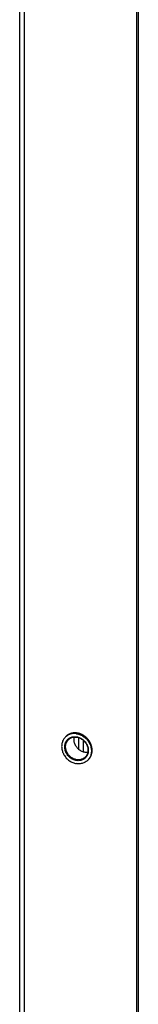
# Model space of a CAD drawing. Header units: inches. Extents: x 0 to 157, y 0 to 121.
# Tile 8 of 19: x 107.23 to 109.07, y 30.44 to 45.67. Entities that reach past the tile are written whole.
import ezdxf

# ---------------------------------------------------------------- set-up
doc = ezdxf.new("R2010")
doc.units = ezdxf.units.IN
doc.header["$LTSCALE"] = 8.642857
doc.header["$MEASUREMENT"] = 0
doc.layers.get('0').update_dxf_attribs({"linetype": 'CONTINUOUS'})
doc.layers.add('02___PRT_ALL_AXES', color=7, linetype='CONTINUOUS')

msp = doc.modelspace()

# ---------------------------------------------------------------- linework, layer by layer
at = {"color": 3, "linetype": 'Continuous'}
for p, q in [((107.226, 98.953), (107.226, 21.181)), ((107.296, 98.914), (107.296, 21.142)), ((109.047, 20.905), (109.047, 98.622))]:
    msp.add_line(p, q, dxfattribs=at)
at = {"color": 7, "linetype": 'Continuous'}
for p, q in [((109.069, 20.926), (109.069, 98.642)), ((107.94, 34.58), (107.96, 34.598)), ((107.951, 34.589), (107.941, 34.581)), ((108.142, 34.567), (108.142, 34.387)), ((108.21, 34.53), (108.21, 34.35)), ((108.288, 34.222), (108.279, 34.214)), ((108.297, 34.232), (108.288, 34.222))]:
    msp.add_line(p, q, dxfattribs=at)
for points in [[(107.94, 34.58), (107.931, 34.571), (107.922, 34.561), (107.914, 34.55), (107.907, 34.539), (107.9, 34.527), (107.894, 34.514), (107.889, 34.501), (107.885, 34.488), (107.882, 34.474), (107.88, 34.46), (107.879, 34.446), (107.878, 34.432), (107.879, 34.417), (107.88, 34.402), (107.882, 34.388), (107.885, 34.373), (107.889, 34.358), (107.894, 34.344), (107.9, 34.33), (107.907, 34.316), (107.914, 34.302), (107.922, 34.289), (107.931, 34.276), (107.941, 34.264), (107.951, 34.252), (107.962, 34.241), (107.973, 34.23), (107.985, 34.22), (107.998, 34.211), (108.011, 34.202), (108.024, 34.194), (108.038, 34.187), (108.052, 34.181), (108.066, 34.176), (108.08, 34.172), (108.095, 34.168), (108.109, 34.165)], [(108.109, 34.214), (108.096, 34.216), (108.083, 34.22), (108.069, 34.224), (108.056, 34.229), (108.043, 34.236), (108.03, 34.243), (108.018, 34.252), (108.007, 34.261), (107.995, 34.271), (107.985, 34.281), (107.975, 34.292), (107.966, 34.304), (107.958, 34.316), (107.951, 34.329), (107.944, 34.342), (107.939, 34.355), (107.934, 34.369), (107.931, 34.383), (107.928, 34.397), (107.927, 34.411), (107.926, 34.424), (107.927, 34.438), (107.928, 34.451), (107.931, 34.464), (107.934, 34.477), (107.939, 34.489), (107.944, 34.501), (107.951, 34.512), (107.958, 34.523), (107.966, 34.533), (107.975, 34.542), (107.985, 34.55), (107.995, 34.557), (108.006, 34.564), (108.018, 34.569), (108.03, 34.574), (108.043, 34.577), (108.056, 34.58), (108.069, 34.581), (108.083, 34.582), (108.096, 34.581), (108.109, 34.58)], [(108.109, 34.628), (108.095, 34.63), (108.08, 34.631), (108.066, 34.63), (108.052, 34.629), (108.038, 34.627), (108.024, 34.625), (108.011, 34.621), (107.998, 34.616), (107.985, 34.611), (107.973, 34.604), (107.962, 34.597), (107.951, 34.589)], [(107.986, 34.538), (107.995, 34.546), (108.005, 34.553), (108.015, 34.559), (108.027, 34.564), (108.038, 34.568), (108.05, 34.572), (108.063, 34.574), (108.075, 34.575), (108.088, 34.576), (108.1, 34.575), (108.113, 34.574)], [(108.069, 34.575), (108.067, 34.569), (108.066, 34.556), (108.066, 34.543), (108.066, 34.53), (108.067, 34.517), (108.07, 34.504), (108.073, 34.491), (108.078, 34.478), (108.083, 34.465), (108.089, 34.453), (108.096, 34.441), (108.104, 34.429), (108.112, 34.418), (108.121, 34.407), (108.131, 34.397), (108.142, 34.388), (108.153, 34.379), (108.164, 34.372), (108.176, 34.365), (108.189, 34.358), (108.201, 34.353), (108.214, 34.349), (108.227, 34.346), (108.239, 34.343)], [(108.109, 34.628), (108.124, 34.625), (108.138, 34.622), (108.153, 34.617), (108.167, 34.612), (108.181, 34.606), (108.195, 34.599), (108.208, 34.591), (108.221, 34.582), (108.233, 34.573), (108.245, 34.563), (108.257, 34.553), (108.268, 34.541), (108.278, 34.529), (108.288, 34.517), (108.297, 34.504), (108.305, 34.491), (108.312, 34.477), (108.319, 34.463), (108.324, 34.449), (108.329, 34.435), (108.333, 34.42), (108.337, 34.406), (108.339, 34.391), (108.34, 34.376), (108.341, 34.362), (108.34, 34.347), (108.339, 34.333), (108.337, 34.319), (108.333, 34.305), (108.329, 34.292), (108.324, 34.279), (108.319, 34.266), (108.312, 34.254), (108.305, 34.243), (108.297, 34.232)], [(108.109, 34.58), (108.123, 34.577), (108.136, 34.574), (108.149, 34.569), (108.163, 34.564), (108.176, 34.557), (108.188, 34.55), (108.201, 34.542), (108.212, 34.533), (108.223, 34.523), (108.234, 34.512), (108.243, 34.501), (108.252, 34.489), (108.261, 34.477), (108.268, 34.464), (108.274, 34.451), (108.28, 34.438), (108.284, 34.424), (108.288, 34.41), (108.29, 34.397), (108.292, 34.383), (108.292, 34.369), (108.292, 34.355), (108.29, 34.342), (108.288, 34.329), (108.284, 34.316), (108.28, 34.304), (108.274, 34.292), (108.268, 34.281), (108.261, 34.27), (108.252, 34.261), (108.243, 34.252), (108.234, 34.243), (108.223, 34.236), (108.212, 34.23), (108.201, 34.224), (108.188, 34.219), (108.176, 34.216), (108.163, 34.213), (108.149, 34.212), (108.136, 34.211), (108.123, 34.212), (108.109, 34.214)], [(108.113, 34.574), (108.126, 34.572), (108.138, 34.568), (108.151, 34.564), (108.164, 34.559), (108.176, 34.553), (108.188, 34.546), (108.2, 34.538), (108.211, 34.529), (108.221, 34.52), (108.231, 34.51), (108.24, 34.499), (108.249, 34.488), (108.257, 34.477), (108.264, 34.464), (108.27, 34.452), (108.275, 34.439), (108.279, 34.426), (108.283, 34.413), (108.285, 34.4), (108.286, 34.387), (108.287, 34.374), (108.286, 34.361), (108.285, 34.348), (108.283, 34.336), (108.279, 34.324), (108.275, 34.312), (108.27, 34.301), (108.264, 34.29), (108.257, 34.28), (108.249, 34.271), (108.241, 34.263)], [(108.113, 34.226), (108.1, 34.229), (108.088, 34.232), (108.075, 34.236), (108.063, 34.241), (108.05, 34.248), (108.038, 34.255), (108.027, 34.262), (108.015, 34.271), (108.005, 34.28), (107.995, 34.29), (107.986, 34.301), (107.977, 34.312), (107.97, 34.324), (107.963, 34.336), (107.957, 34.348), (107.951, 34.361), (107.947, 34.374), (107.944, 34.387), (107.941, 34.4), (107.94, 34.413), (107.939, 34.426), (107.94, 34.439), (107.941, 34.452), (107.944, 34.464), (107.947, 34.477), (107.951, 34.488), (107.957, 34.499), (107.963, 34.51), (107.97, 34.52), (107.977, 34.529), (107.986, 34.538)], [(108.241, 34.263), (108.231, 34.255), (108.221, 34.248), (108.211, 34.242), (108.2, 34.236), (108.188, 34.232), (108.176, 34.229), (108.164, 34.226), (108.151, 34.225), (108.138, 34.224), (108.126, 34.225), (108.113, 34.226)], [(108.239, 34.343), (108.252, 34.342), (108.265, 34.341), (108.277, 34.342), (108.284, 34.342)], [(108.299, 34.232), (108.278, 34.213), (108.268, 34.204), (108.257, 34.196), (108.245, 34.189), (108.233, 34.183), (108.221, 34.177), (108.208, 34.172), (108.195, 34.169), (108.181, 34.166), (108.167, 34.164), (108.153, 34.163), (108.138, 34.163), (108.124, 34.164), (108.109, 34.165)]]:
    msp.add_lwpolyline(points, dxfattribs=at)
at = {"layer": '02___PRT_ALL_AXES', "color": 3, "linetype": 'Continuous'}
for points in [[(107.95, 34.589), (107.949, 34.589), (107.946, 34.586), (107.943, 34.583), (107.94, 34.58)], [(107.973, 34.608), (107.97, 34.606), (107.966, 34.603), (107.963, 34.6), (107.959, 34.598), (107.956, 34.595), (107.952, 34.592), (107.95, 34.589)], [(108.119, 34.638), (108.115, 34.638), (108.11, 34.639), (108.105, 34.64), (108.1, 34.64), (108.096, 34.64), (108.091, 34.64), (108.086, 34.64), (108.081, 34.64), (108.077, 34.64), (108.072, 34.64), (108.067, 34.64), (108.063, 34.639), (108.058, 34.639), (108.053, 34.638), (108.049, 34.637), (108.044, 34.637), (108.04, 34.636), (108.035, 34.635), (108.031, 34.634), (108.026, 34.632), (108.022, 34.631), (108.018, 34.63), (108.013, 34.628), (108.009, 34.627), (108.005, 34.625), (108.001, 34.623), (107.997, 34.621), (107.993, 34.619), (107.989, 34.617), (107.985, 34.615), (107.981, 34.613), (107.977, 34.61), (107.973, 34.608)], [(108.308, 34.243), (108.311, 34.246), (108.314, 34.25), (108.316, 34.253), (108.319, 34.257), (108.321, 34.261), (108.323, 34.265), (108.326, 34.269), (108.328, 34.273), (108.33, 34.277), (108.332, 34.281), (108.334, 34.285), (108.335, 34.289), (108.337, 34.293), (108.339, 34.298), (108.34, 34.302), (108.342, 34.306), (108.343, 34.311), (108.344, 34.315), (108.345, 34.32), (108.346, 34.324), (108.347, 34.329), (108.348, 34.333), (108.349, 34.338), (108.35, 34.343), (108.35, 34.347), (108.35, 34.352), (108.351, 34.357), (108.351, 34.361), (108.351, 34.366), (108.351, 34.371), (108.351, 34.376), (108.351, 34.381), (108.351, 34.385), (108.35, 34.39), (108.35, 34.395), (108.35, 34.4), (108.349, 34.405), (108.348, 34.41), (108.347, 34.414), (108.346, 34.419), (108.345, 34.424), (108.344, 34.429), (108.343, 34.434), (108.342, 34.439), (108.34, 34.443), (108.339, 34.448), (108.337, 34.453), (108.335, 34.458), (108.334, 34.462), (108.332, 34.467), (108.33, 34.472), (108.328, 34.476), (108.326, 34.481), (108.323, 34.485), (108.321, 34.49), (108.319, 34.495), (108.316, 34.499), (108.314, 34.503), (108.311, 34.508), (108.308, 34.512), (108.305, 34.516), (108.302, 34.521), (108.299, 34.525), (108.296, 34.529), (108.293, 34.533), (108.29, 34.537), (108.287, 34.541), (108.283, 34.545), (108.28, 34.549), (108.276, 34.553), (108.273, 34.557), (108.269, 34.56), (108.266, 34.564), (108.262, 34.567), (108.258, 34.571), (108.254, 34.574), (108.25, 34.578), (108.246, 34.581), (108.242, 34.584), (108.238, 34.587), (108.234, 34.59), (108.23, 34.593), (108.226, 34.596), (108.221, 34.599), (108.217, 34.602), (108.213, 34.604), (108.208, 34.607), (108.204, 34.609), (108.199, 34.612), (108.195, 34.614), (108.19, 34.616), (108.186, 34.618), (108.181, 34.62), (108.176, 34.622), (108.172, 34.624), (108.167, 34.626), (108.162, 34.627), (108.158, 34.629), (108.153, 34.63), (108.148, 34.632), (108.143, 34.633), (108.139, 34.634), (108.134, 34.635), (108.129, 34.636), (108.124, 34.637), (108.119, 34.638)], [(108.28, 34.214), (108.283, 34.217), (108.287, 34.22), (108.289, 34.223)], [(108.289, 34.223), (108.29, 34.223), (108.293, 34.226), (108.296, 34.229), (108.299, 34.233), (108.302, 34.236), (108.305, 34.239), (108.308, 34.243)]]:
    msp.add_lwpolyline(points, dxfattribs=at)

doc.saveas('drawing.dxf')
